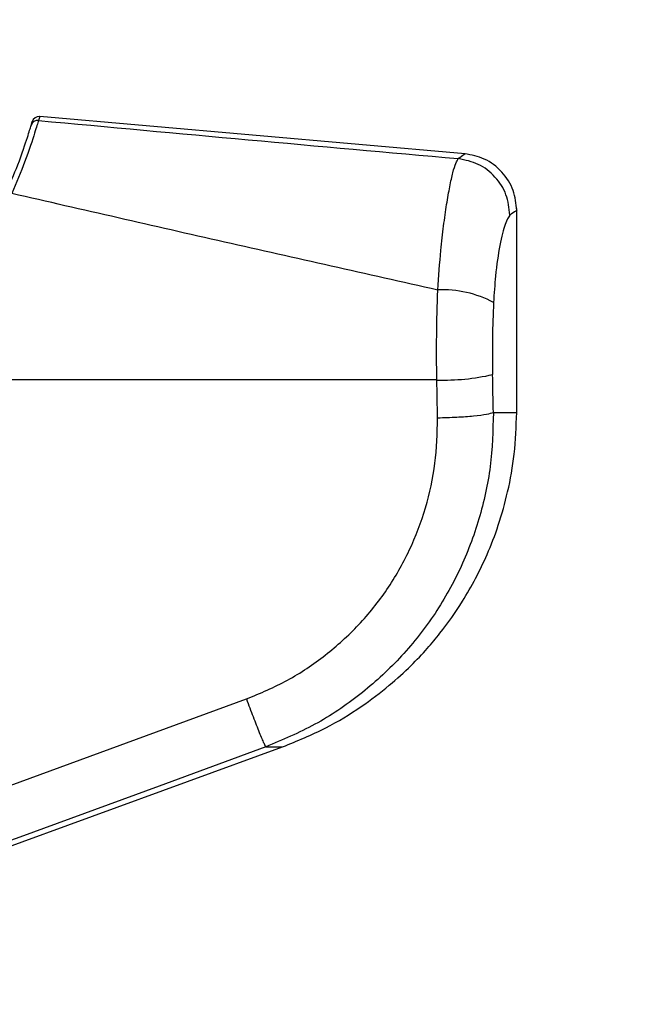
# Model space of a CAD drawing. Header units: millimetres. Extents: x 1684 to 18395, y 701 to 16538.
# Tile 16 of 61: x 3390 to 3479, y 5141 to 5279. Entities that reach past the tile are written whole.
import ezdxf

# ---------------------------------------------------------------- set-up
doc = ezdxf.new("R2010")
doc.units = ezdxf.units.MM
doc.header["$LTSCALE"] = 2
doc.layers.add('COMPONENT_GEOMETRY', color=7, linetype='Continuous')
doc.styles.add('SLDTEXTSTYLE0', font='TXT', dxfattribs={"width": 0.75})
doc.dimstyles.new('SLDDIMSTYLE1', dxfattribs={"dimtxt": 100, "dimasz": 6.604, "dimexe": 0, "dimexo": 0.0625, "dimgap": 25, "dimtad": 0, "dimtih": 1, "dimtoh": 1, "dimdec": 1, "dimrnd": 1e-09, "dimzin": 12, "dimdsep": 46, "dimtxsty": 'SLDTEXTSTYLE0', "dimsah": 1, "dimcen": 0.09, "dimadec": 0, "dimazin": 3, "dimtfac": 1, "dimtdec": 1, "dimtofl": 0, "dimtmove": 0, "dimatfit": 3, "dimfxl": 1, "dimfrac": 2, "dimtolj": 1, "dimtzin": 12, "dimarcsym": 0})

# ---------------------------------------------------------------- blocks, each defined once
blk = doc.blocks.new('_D_2')
at = {"layer": 'COMPONENT_GEOMETRY', "color": 7}
for p, q in [((7817.17, 5970.28), (7817.17, 3903.62)), ((7617.1, 3883.3), (7586.63, 3883.3)), ((7586.63, 3883.3), (7586.63, 3724.55)), ((8017.24, 3883.3), (8047.71, 3883.3)), ((8047.71, 3883.3), (8047.71, 3724.55)), ((7586.63, 3724.55), (7617.1, 3724.55)), ((8047.71, 3724.55), (8017.24, 3724.55)), ((7817.17, 1508.27), (7817.17, 3574.94)), ((3335.91, 1508.27), (7823.52, 1508.27))]:
    blk.add_line(p, q, dxfattribs=at)
for points in [[(7817.17, 5970.28), (7816.15, 5963.68), (7818.18, 5963.68)], [(7817.17, 1508.27), (7818.18, 1514.88), (7816.15, 1514.88)]]:
    blk.add_solid(points, dxfattribs=at)
at = {"layer": 'COMPONENT_GEOMETRY', "color": 7, "char_height": 100, "attachment_point": 1, "style": 'SLDTEXTSTYLE0'}
for s, insert in [('7\'3.83"', (7617.1, 3853.46)), ('2231', (7669.39, 3703.84))]:
    blk.add_mtext(s, dxfattribs=dict(at, insert=insert))

msp = doc.modelspace()

# ---------------------------------------------------------------- linework, layer by layer
at = {"color": 7, "linetype": 'Continuous', "lineweight": 25}
for p, q in [((3391.73, 5264.49), (3391.88, 5265.03)), ((3452.71, 5260.51), (3392.93, 5265.74)), ((3459.97, 5224.13), (3459.97, 5252.84)), ((3448.74, 5228.72), (3370.62, 5228.72)), ((3387.39, 5171.22), (3421.98, 5183.88)), ((3339.35, 5145.22), (3427.07, 5177.15)), ((3390.12, 5164.48), (3377.9, 5159.95))]:
    msp.add_line(p, q, dxfattribs=at)
at = {"color": 8, "linetype": 'Continuous', "lineweight": 25}
for p, q in [((3392.93, 5265.74), (3392.77, 5265.2)), ((3456.69, 5224.13), (3459.97, 5224.13)), ((3424.71, 5177.15), (3427.07, 5177.15))]:
    msp.add_line(p, q, dxfattribs=at)
at = {"color": 7, "linetype": 'Continuous', "lineweight": 25, "flags": 128}
msp.add_lwpolyline([(3424.71, 5177.15), (3409.7, 5171.65), (3390.12, 5164.48)], dxfattribs=at)
at = {"color": 7, "linetype": 'Continuous', "lineweight": 25}
for centre, radius, start, end in [((3392.68, 5264.21), 0.998, 84.8658, 163.3399), ((3392.84, 5264.75), 1, 85, 163.8113), ((3449.63, 5226.38), 15.01, 61.8211, 92.885), ((3449.57, 5260.59), 31.89, 268.5191, 282.7016)]:
    msp.add_arc(centre, radius, start, end, dxfattribs=at)
for centre, ratio in [((3295.64, 4901.83), 0.096655), ((3295.64, 4902.6), 0.101601)]:
    msp.add_ellipse(centre, major_axis=(0, 1617.44), ratio=ratio, start_param=4.91251, end_param=4.915889, dxfattribs=at)
for points, knots in [([(3392.77, 5265.2), (3392.64, 5264.76), (3392.37, 5263.89), (3391.1, 5259.94), (3389.66, 5256.46), (3389.02, 5254.93)], [0, 0, 0, 0, 0.3588979, 0.7178919, 1, 1, 1, 1]), ([(3392.77, 5265.2), (3402.59, 5264.29), (3422.24, 5262.48), (3441.92, 5260.71), (3451.76, 5259.83)], [0, 0, 0, 0, 0.499857, 1, 1, 1, 1]), ([(3388.11, 5254.78), (3388.73, 5256.23), (3390.13, 5259.52), (3391.36, 5263.25), (3391.6, 5264.08), (3391.73, 5264.49)], [0, 0, 0, 0, 0.281295, 0.64019, 1, 1, 1, 1]), ([(3459.97, 5252.55), (3459.87, 5253.5), (3459.66, 5255.48), (3458, 5258.07), (3455.56, 5259.96), (3453.61, 5260.33), (3452.67, 5260.52)], [0, 0, 0, 0, 0.241202, 0.5, 0.758798, 1, 1, 1, 1]), ([(3448.87, 5241.36), (3449.01, 5243.27), (3449.24, 5246.47), (3449.69, 5250.43), (3450.12, 5253.46), (3450.57, 5255.99), (3451.01, 5257.94), (3451.42, 5259.3), (3451.65, 5259.65), (3451.76, 5259.83)], [0, 0, 0, 0, 0.196461, 0.330152, 0.463846, 0.597934, 0.732025, 0.866012, 1, 1, 1, 1]), ([(3448.87, 5241.36), (3438.87, 5243.6), (3418.84, 5248.09), (3398.97, 5252.65), (3389.02, 5254.93)], [0, 0, 0, 0, 0.499424, 1, 1, 1, 1]), ([(3459.02, 5251.89), (3458.8, 5251.58), (3458.36, 5250.95), (3457.59, 5247.85), (3456.99, 5243.9), (3456.8, 5240.88), (3456.71, 5239.6)], [0, 0, 0, 0, 0.273074, 0.54299, 0.807448, 1, 1, 1, 1]), ([(3448.74, 5228.72), (3448.72, 5230.81), (3448.68, 5235.06), (3448.81, 5239.24), (3448.87, 5241.36)], [0, 0, 0, 0, 0.493479, 1, 1, 1, 1]), ([(3456.71, 5239.6), (3456.65, 5237.96), (3456.52, 5234.61), (3456.56, 5231.21), (3456.58, 5229.49)], [0, 0, 0, 0, 0.492721, 1, 1, 1, 1]), ([(3421.98, 5183.88), (3423.94, 5184.7), (3427.86, 5186.35), (3433.15, 5189.93), (3437.88, 5194.21), (3441.87, 5199.18), (3445.04, 5204.74), (3447.29, 5210.72), (3448.68, 5216.98), (3448.79, 5221.24), (3448.85, 5223.36)], [0, 0, 0, 0, 0.124405, 0.249474, 0.373855, 0.498989, 0.623387, 0.749223, 0.874701, 1, 1, 1, 1]), ([(3456.69, 5224.13), (3456.62, 5221.6), (3456.48, 5216.55), (3454.82, 5209.12), (3452.14, 5202.02), (3448.38, 5195.4), (3443.64, 5189.48), (3438.02, 5184.37), (3431.72, 5180.1), (3427.05, 5178.13), (3424.71, 5177.15)], [0, 0, 0, 0, 0.1250783, 0.2499562, 0.3753485, 0.5000016, 0.625552, 0.7498961, 0.8749898, 1, 1, 1, 1]), ([(3427.07, 5177.15), (3429.12, 5177.98), (3432.96, 5179.56), (3437.93, 5182.59), (3441.9, 5185.59), (3444.96, 5188.37), (3447.31, 5190.84), (3449.79, 5193.8), (3452.81, 5198.08), (3455.5, 5203.22), (3457.5, 5208.43), (3458.81, 5213.15), (3459.77, 5218.44), (3459.9, 5222.18), (3459.97, 5224.13)], [0, 0, 0, 0, 0.108651, 0.203682, 0.285091, 0.352854, 0.406967, 0.452198, 0.542478, 0.663818, 0.736206, 0.816373, 0.904302, 1, 1, 1, 1]), ([(3421.98, 5183.88), (3422.3, 5183.03), (3422.95, 5181.28), (3423.82, 5179.08), (3424.47, 5177.53), (3424.63, 5177.27), (3424.71, 5177.15)], [0, 0, 0, 0, 0.241934, 0.5, 0.758066, 1, 1, 1, 1])]:
    msp.add_open_spline(points, degree=3, knots=knots, dxfattribs=at)
at = {"color": 8, "linetype": 'Continuous', "lineweight": 25}
for points, knots in [([(3451.76, 5259.83), (3452.36, 5260.29), (3452.96, 5260.74), (3452.66, 5260.51), (3452.66, 5260.51)], [0, 0, 0, 0, 0.995359, 1, 1, 1, 1]), ([(3459.96, 5252.54), (3459.97, 5252.55), (3460.28, 5252.76), (3459.65, 5252.33), (3459.02, 5251.89)], [0, 0, 0, 0, 0.004603, 1, 1, 1, 1])]:
    msp.add_open_spline(points, degree=3, knots=knots, dxfattribs=at)
at = {"color": 7, "linetype": 'Continuous', "lineweight": 25}
for points in [[(3459.02, 5251.89), (3458.91, 5252.87), (3458.68, 5254.83), (3457.03, 5257.36), (3454.66, 5259.23), (3452.73, 5259.63), (3451.76, 5259.83)], [(3456.69, 5224.13), (3456.42, 5224.04), (3455.88, 5223.86), (3454, 5223.63), (3451.59, 5223.44), (3449.76, 5223.39), (3448.85, 5223.36)]]:
    msp.add_open_spline(points, degree=3, dxfattribs=at)

# ---------------------------------------------------------------- dimensions: what is measured, and where the dimension line sits
at = {"layer": 'COMPONENT_GEOMETRY', "color": 7}
dim = msp.add_linear_dim(base=(7817.17, 1508.27), p1=(10062.07, 5970.28), p2=(3333.37, 1508.27), angle=90, dimstyle='SLDDIMSTYLE1', dxfattribs=at)
dim.commit()
dim.dimension.update_dxf_attribs({"geometry": '_D_2', "text_midpoint": (7817.17, 3739.28), "dimtype": 160})

doc.saveas('drawing.dxf')
